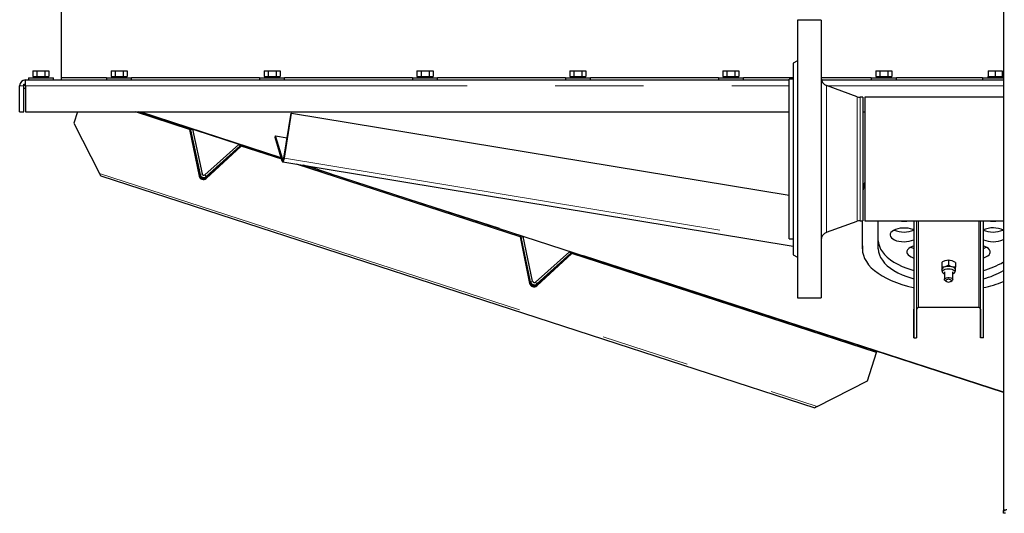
# Model space of a CAD drawing. Header units: millimetres. Extents: x 27 to 265, y 60 to 148.
# Tile 43 of 78: x 150 to 164, y 64 to 71. Entities that reach past the tile are written whole.
import ezdxf

# ---------------------------------------------------------------- set-up
doc = ezdxf.new("R2010")
doc.units = ezdxf.units.MM
doc.linetypes.add('PHANTOM', pattern=[12.7, 6.35, -1.27, 1.27, -1.27, 1.27, -1.27])

msp = doc.modelspace()

# ---------------------------------------------------------------- linework, layer by layer
at = {"color": 7, "linetype": 'Continuous', "lineweight": 25}
for p, q in [((164.232, 89.232), (164.232, 64.13)), ((150.682, 70.359), (150.682, 71.448)), ((161.61, 71.191), (161.27, 71.191)), ((161.27, 71.191), (161.27, 67.191)), ((161.61, 71.191), (161.61, 67.191)), ((161.27, 70.605), (161.21, 70.571)), ((161.21, 70.571), (161.21, 67.811)), ((150.272, 70.459), (150.272, 70.379)), ((150.272, 70.459), (150.33, 70.459)), ((150.33, 70.459), (150.33, 70.379)), ((150.33, 70.459), (150.445, 70.459)), ((150.445, 70.459), (150.445, 70.379)), ((150.445, 70.459), (150.503, 70.459)), ((150.503, 70.459), (150.503, 70.379)), ((151.397, 70.459), (151.397, 70.379)), ((151.397, 70.459), (151.455, 70.459)), ((151.455, 70.459), (151.455, 70.379)), ((151.455, 70.459), (151.57, 70.459)), ((151.57, 70.459), (151.57, 70.379)), ((151.57, 70.459), (151.628, 70.459)), ((151.628, 70.459), (151.628, 70.379)), ((153.597, 70.459), (153.597, 70.379)), ((153.597, 70.459), (153.655, 70.459)), ((153.655, 70.459), (153.655, 70.379)), ((153.655, 70.459), (153.77, 70.459)), ((153.77, 70.459), (153.77, 70.379)), ((153.77, 70.459), (153.828, 70.459)), ((153.828, 70.459), (153.828, 70.379)), ((155.797, 70.459), (155.797, 70.379)), ((155.797, 70.459), (155.855, 70.459)), ((155.855, 70.459), (155.855, 70.379)), ((155.855, 70.459), (155.97, 70.459)), ((155.97, 70.459), (155.97, 70.379)), ((155.97, 70.459), (156.028, 70.459)), ((156.028, 70.459), (156.028, 70.379)), ((157.997, 70.459), (157.997, 70.379)), ((157.997, 70.459), (158.055, 70.459)), ((158.055, 70.459), (158.055, 70.379)), ((158.055, 70.459), (158.17, 70.459)), ((158.17, 70.459), (158.17, 70.379)), ((158.17, 70.459), (158.228, 70.459)), ((158.228, 70.459), (158.228, 70.379)), ((160.197, 70.459), (160.197, 70.379)), ((160.197, 70.459), (160.255, 70.459)), ((160.255, 70.459), (160.255, 70.379)), ((160.255, 70.459), (160.37, 70.459)), ((160.37, 70.459), (160.37, 70.379)), ((160.37, 70.459), (160.428, 70.459)), ((160.428, 70.459), (160.428, 70.379)), ((162.397, 70.459), (162.397, 70.379)), ((162.397, 70.459), (162.455, 70.459)), ((162.455, 70.459), (162.455, 70.379)), ((162.455, 70.459), (162.57, 70.459)), ((162.57, 70.459), (162.57, 70.379)), ((162.57, 70.459), (162.628, 70.459)), ((162.628, 70.459), (162.628, 70.379)), ((164.012, 70.459), (164.012, 70.379)), ((164.012, 70.459), (164.112, 70.459)), ((164.112, 70.459), (164.112, 70.379)), ((164.112, 70.459), (164.212, 70.459)), ((164.212, 70.459), (164.212, 70.379)), ((150.142, 70.209), (150.142, 70.269)), ((150.142, 70.269), (150.167, 70.269)), ((150.167, 70.329), (161.15, 70.329)), ((150.167, 70.325), (150.167, 70.329)), ((150.167, 70.244), (150.167, 70.325)), ((150.207, 70.359), (150.207, 70.329)), ((150.207, 70.359), (150.387, 70.359)), ((150.272, 70.379), (150.285, 70.379)), ((150.282, 70.379), (150.282, 70.359)), ((150.285, 70.379), (150.317, 70.379)), ((150.317, 70.379), (150.33, 70.379)), ((150.33, 70.379), (150.355, 70.379)), ((150.355, 70.379), (150.42, 70.379)), ((150.387, 70.359), (150.567, 70.359)), ((150.42, 70.379), (150.445, 70.379)), ((150.445, 70.379), (150.458, 70.379)), ((150.458, 70.379), (150.49, 70.379)), ((150.49, 70.379), (150.503, 70.379)), ((150.492, 70.359), (150.492, 70.379)), ((150.567, 70.329), (150.567, 70.359)), ((150.682, 70.329), (150.682, 70.359)), ((151.332, 70.359), (150.682, 70.359)), ((151.332, 70.359), (151.332, 70.329)), ((151.332, 70.359), (151.668, 70.359)), ((151.397, 70.379), (151.41, 70.379)), ((151.407, 70.379), (151.407, 70.359)), ((151.41, 70.379), (151.442, 70.379)), ((151.442, 70.379), (151.455, 70.379)), ((151.455, 70.379), (151.48, 70.379)), ((151.48, 70.379), (151.545, 70.379)), ((151.545, 70.379), (151.57, 70.379)), ((151.57, 70.379), (151.583, 70.379)), ((151.583, 70.379), (151.615, 70.379)), ((151.615, 70.379), (151.628, 70.379)), ((151.617, 70.359), (151.617, 70.379)), ((151.668, 70.359), (151.692, 70.359)), ((151.692, 70.329), (151.692, 70.359)), ((153.532, 70.359), (151.692, 70.359)), ((153.532, 70.359), (153.532, 70.329)), ((153.532, 70.359), (153.868, 70.359)), ((153.597, 70.379), (153.61, 70.379)), ((153.607, 70.379), (153.607, 70.359)), ((153.61, 70.379), (153.642, 70.379)), ((153.642, 70.379), (153.655, 70.379)), ((153.655, 70.379), (153.68, 70.379)), ((153.68, 70.379), (153.745, 70.379)), ((153.745, 70.379), (153.77, 70.379)), ((153.77, 70.379), (153.783, 70.379)), ((153.783, 70.379), (153.815, 70.379)), ((153.815, 70.379), (153.828, 70.379)), ((153.817, 70.359), (153.817, 70.379)), ((153.868, 70.359), (153.892, 70.359)), ((153.892, 70.329), (153.892, 70.359)), ((155.732, 70.359), (153.892, 70.359)), ((155.732, 70.359), (155.732, 70.329)), ((155.732, 70.359), (156.068, 70.359)), ((155.797, 70.379), (155.81, 70.379)), ((155.807, 70.379), (155.807, 70.359)), ((155.81, 70.379), (155.842, 70.379)), ((155.842, 70.379), (155.855, 70.379)), ((155.855, 70.379), (155.88, 70.379)), ((155.88, 70.379), (155.945, 70.379)), ((155.945, 70.379), (155.97, 70.379)), ((155.97, 70.379), (155.983, 70.379)), ((155.983, 70.379), (156.015, 70.379)), ((156.015, 70.379), (156.028, 70.379)), ((156.017, 70.359), (156.017, 70.379)), ((156.068, 70.359), (156.092, 70.359)), ((156.092, 70.329), (156.092, 70.359)), ((157.932, 70.359), (156.092, 70.359)), ((157.932, 70.359), (157.932, 70.329)), ((157.932, 70.359), (158.268, 70.359)), ((157.997, 70.379), (158.01, 70.379)), ((158.007, 70.379), (158.007, 70.359)), ((158.01, 70.379), (158.042, 70.379)), ((158.042, 70.379), (158.055, 70.379)), ((158.055, 70.379), (158.08, 70.379)), ((158.08, 70.379), (158.145, 70.379)), ((158.145, 70.379), (158.17, 70.379)), ((158.17, 70.379), (158.183, 70.379)), ((158.183, 70.379), (158.215, 70.379)), ((158.215, 70.379), (158.228, 70.379)), ((158.217, 70.359), (158.217, 70.379)), ((158.268, 70.359), (158.292, 70.359)), ((158.292, 70.329), (158.292, 70.359)), ((160.132, 70.359), (158.292, 70.359)), ((160.132, 70.359), (160.132, 70.329)), ((160.132, 70.359), (160.468, 70.359)), ((160.197, 70.379), (160.21, 70.379)), ((160.207, 70.379), (160.207, 70.359)), ((160.21, 70.379), (160.242, 70.379)), ((160.242, 70.379), (160.255, 70.379)), ((160.255, 70.379), (160.28, 70.379)), ((160.28, 70.379), (160.345, 70.379)), ((160.345, 70.379), (160.37, 70.379)), ((160.37, 70.379), (160.383, 70.379)), ((160.383, 70.379), (160.415, 70.379)), ((160.415, 70.379), (160.428, 70.379)), ((160.417, 70.359), (160.417, 70.379)), ((160.468, 70.359), (160.492, 70.359)), ((160.492, 70.329), (160.492, 70.359)), ((161.21, 70.359), (160.492, 70.359)), ((161.21, 70.341), (161.15, 70.341)), ((161.15, 68.041), (161.15, 70.341)), ((162.332, 70.359), (161.61, 70.359)), ((161.615, 70.329), (164.232, 70.329)), ((162.129, 70.087), (161.689, 70.247)), ((162.332, 70.359), (162.332, 70.329)), ((162.332, 70.359), (162.668, 70.359)), ((162.397, 70.379), (162.41, 70.379)), ((162.407, 70.379), (162.407, 70.359)), ((162.41, 70.379), (162.442, 70.379)), ((162.442, 70.379), (162.455, 70.379)), ((162.455, 70.379), (162.48, 70.379)), ((162.48, 70.379), (162.545, 70.379)), ((162.545, 70.379), (162.57, 70.379)), ((162.57, 70.379), (162.583, 70.379)), ((162.583, 70.379), (162.615, 70.379)), ((162.615, 70.379), (162.628, 70.379)), ((162.617, 70.359), (162.617, 70.379)), ((162.668, 70.359), (162.692, 70.359)), ((162.692, 70.329), (162.692, 70.359)), ((163.932, 70.359), (162.692, 70.359)), ((163.932, 70.359), (163.932, 70.329)), ((163.932, 70.359), (164.232, 70.359)), ((164.007, 70.379), (164.007, 70.359)), ((164.007, 70.379), (164.012, 70.379)), ((164.012, 70.379), (164.035, 70.379)), ((164.035, 70.379), (164.09, 70.379)), ((164.09, 70.379), (164.112, 70.379)), ((164.112, 70.379), (164.135, 70.379)), ((164.135, 70.379), (164.19, 70.379)), ((164.19, 70.379), (164.212, 70.379)), ((164.212, 70.379), (164.217, 70.379)), ((164.217, 70.359), (164.217, 70.379)), ((150.082, 69.869), (150.082, 70.244)), ((150.142, 69.869), (150.142, 70.244)), ((150.142, 70.209), (150.167, 70.209)), ((150.167, 70.244), (150.167, 69.869)), ((162.21, 70.08), (162.17, 70.08)), ((162.21, 70.08), (162.21, 68.302)), ((164.232, 70.08), (162.24, 70.08)), ((162.24, 70.08), (162.24, 69.191)), ((150.082, 69.869), (150.142, 69.869)), ((150.167, 69.869), (161.15, 69.869)), ((150.916, 69.869), (150.863, 69.704)), ((152.527, 69.616), (151.749, 69.869)), ((153.845, 69.203), (151.798, 69.869)), ((153.882, 69.203), (153.986, 69.852)), ((153.89, 69.202), (153.994, 69.851)), ((153.986, 69.852), (153.994, 69.851)), ((153.994, 69.851), (161.15, 68.668)), ((162.21, 69.869), (162.24, 69.869)), ((150.863, 69.704), (151.23, 68.983)), ((152.532, 69.63), (152.527, 69.616)), ((152.527, 69.616), (152.662, 68.944)), ((152.532, 69.63), (152.667, 68.959)), ((152.569, 69.618), (152.54, 69.612)), ((152.54, 69.612), (152.677, 68.969)), ((152.569, 69.618), (152.706, 68.975)), ((153.236, 69.401), (152.747, 68.961)), ((153.256, 69.379), (153.236, 69.401)), ((153.755, 69.499), (153.763, 69.524)), ((153.86, 69.157), (153.755, 69.499)), ((153.868, 69.182), (153.763, 69.524)), ((153.763, 69.524), (153.929, 69.496)), ((152.765, 68.911), (153.269, 69.375)), ((153.256, 69.379), (152.767, 68.939)), ((152.769, 68.925), (153.273, 69.389)), ((153.273, 69.389), (153.269, 69.375)), ((153.851, 69.186), (153.269, 69.375)), ((153.866, 69.149), (161.21, 67.935)), ((157.282, 68.071), (154.065, 69.116)), ((162.24, 69.191), (162.24, 68.302)), ((164.232, 65.828), (154.164, 69.1)), ((151.248, 68.948), (161.519, 65.611)), ((161.689, 68.135), (162.129, 68.294)), ((162.17, 68.302), (162.21, 68.302)), ((162.203, 67.898), (162.203, 68.302)), ((162.203, 67.941), (162.203, 68.302)), ((162.24, 68.302), (164.232, 68.302)), ((162.433, 67.898), (162.433, 68.302)), ((162.944, 68.302), (162.944, 66.616)), ((162.944, 68.302), (162.944, 67.029)), ((162.984, 68.302), (162.984, 66.616)), ((163.904, 66.616), (163.904, 68.302)), ((163.944, 66.616), (163.944, 68.302)), ((157.287, 68.085), (157.282, 68.071)), ((157.282, 68.071), (157.417, 67.399)), ((157.287, 68.085), (157.422, 67.413)), ((157.295, 68.067), (157.325, 68.073)), ((157.432, 67.423), (157.295, 68.067)), ((157.461, 67.43), (157.325, 68.073)), ((161.15, 68.041), (161.21, 68.041)), ((157.502, 67.416), (157.991, 67.856)), ((157.525, 67.38), (158.029, 67.844)), ((157.991, 67.856), (158.011, 67.834)), ((158.029, 67.844), (158.024, 67.83)), ((162.203, 67.941), (162.203, 67.898)), ((157.52, 67.366), (158.024, 67.83)), ((157.522, 67.394), (158.011, 67.834)), ((162.408, 66.405), (158.024, 67.83)), ((161.21, 67.811), (161.27, 67.776)), ((163.344, 67.703), (163.344, 67.632)), ((163.444, 67.732), (163.394, 67.725)), ((163.425, 67.731), (163.424, 67.731)), ((163.444, 67.732), (163.444, 67.66)), ((163.463, 67.731), (163.462, 67.731)), ((163.544, 67.703), (163.494, 67.725)), ((163.544, 67.703), (163.544, 67.632)), ((163.344, 67.646), (163.344, 67.575)), ((163.384, 67.568), (163.384, 67.457)), ((163.444, 67.66), (163.394, 67.638)), ((163.544, 67.632), (163.494, 67.638)), ((163.504, 67.457), (163.504, 67.568)), ((163.394, 67.44), (163.411, 67.428)), ((163.477, 67.428), (163.493, 67.44)), ((161.27, 67.191), (161.61, 67.191)), ((162.944, 66.616), (162.944, 67.029)), ((163.879, 67.051), (163.009, 67.051)), ((163.904, 67.029), (163.904, 66.616)), ((162.944, 66.616), (162.984, 66.616)), ((163.944, 66.616), (163.904, 66.616)), ((162.276, 65.996), (162.408, 66.405)), ((162.408, 66.405), (162.413, 66.419)), ((161.554, 65.629), (162.276, 65.996)), ((164.232, 64.13), (164.257, 64.13)), ((164.232, 64.091), (164.232, 64.13)), ((164.262, 64.091), (164.232, 64.091))]:
    msp.add_line(p, q, dxfattribs=at)
at = {"color": 8, "linetype": 'PHANTOM', "lineweight": 18}
for p, q in [((161.689, 70.247), (161.689, 68.135)), ((150.142, 70.244), (150.082, 70.244)), ((150.167, 70.244), (161.15, 70.244)), ((161.698, 70.244), (164.232, 70.244)), ((162.129, 70.087), (162.129, 68.294)), ((162.17, 70.08), (162.17, 68.302)), ((153.842, 69.214), (151.829, 69.869)), ((153.868, 69.182), (153.86, 69.157)), ((153.875, 69.181), (153.868, 69.182)), ((153.882, 69.203), (153.89, 69.202)), ((153.89, 69.202), (161.21, 67.992)), ((151.23, 68.983), (161.554, 65.629)), ((152.706, 68.975), (152.677, 68.969)), ((164.232, 65.838), (154.226, 69.09)), ((152.662, 68.944), (152.667, 68.959)), ((152.747, 68.961), (152.767, 68.939)), ((152.769, 68.925), (152.765, 68.911)), ((163.009, 67.051), (163.009, 68.302)), ((163.879, 68.302), (163.879, 67.051)), ((163.904, 67.029), (163.904, 68.302)), ((157.461, 67.43), (157.432, 67.423)), ((157.502, 67.416), (157.522, 67.394)), ((157.417, 67.399), (157.422, 67.413)), ((157.525, 67.38), (157.52, 67.366))]:
    msp.add_line(p, q, dxfattribs=at)
at = {"color": 7, "linetype": 'Continuous', "lineweight": 25, "flags": 128}
for points in [[(153.86, 69.157), (153.862, 69.151), (153.866, 69.149), (153.87, 69.151), (153.875, 69.156), (153.879, 69.164), (153.884, 69.175), (153.887, 69.188), (153.89, 69.202)], [(153.868, 69.182), (153.869, 69.18), (153.871, 69.179), (153.873, 69.179), (153.875, 69.182), (153.877, 69.185), (153.879, 69.19), (153.88, 69.196), (153.882, 69.203)], [(151.248, 68.948), (151.248, 68.949), (151.247, 68.951), (151.244, 68.956), (151.241, 68.963), (151.236, 68.972), (151.23, 68.983)], [(162.736, 68.302), (162.766, 68.298), (162.803, 68.296)], [(162.803, 68.296), (162.841, 68.298), (162.871, 68.302)], [(164.018, 68.302), (164.046, 68.298), (164.083, 68.296)], [(164.083, 68.296), (164.121, 68.298), (164.149, 68.302)], [(162.945, 68.168), (162.927, 68.176), (162.895, 68.186), (162.86, 68.193), (162.822, 68.197), (162.784, 68.197), (162.747, 68.193), (162.712, 68.186), (162.68, 68.176), (162.652, 68.163), (162.63, 68.148), (162.614, 68.131), (162.605, 68.113), (162.604, 68.094), (162.609, 68.075), (162.622, 68.057), (162.641, 68.041), (162.665, 68.027), (162.695, 68.015), (162.729, 68.007), (162.766, 68.002), (162.803, 68), (162.803, 68)], [(162.433, 68.015), (162.437, 67.977), (162.448, 67.935), (162.466, 67.894), (162.491, 67.853), (162.523, 67.814), (162.562, 67.776), (162.607, 67.74), (162.658, 67.706), (162.714, 67.675), (162.776, 67.645), (162.843, 67.619), (162.914, 67.595), (162.944, 67.586)], [(162.203, 67.898), (162.207, 67.851), (162.218, 67.804), (162.236, 67.758), (162.261, 67.713), (162.293, 67.669), (162.332, 67.626), (162.378, 67.585), (162.429, 67.546), (162.487, 67.508), (162.55, 67.473), (162.618, 67.441), (162.692, 67.411), (162.769, 67.384), (162.851, 67.36), (162.936, 67.339), (162.944, 67.338)], [(162.433, 67.898), (162.437, 67.855), (162.448, 67.813), (162.466, 67.772), (162.491, 67.732), (162.523, 67.692), (162.562, 67.655), (162.607, 67.619), (162.658, 67.585), (162.714, 67.553), (162.776, 67.524), (162.843, 67.497), (162.914, 67.473), (162.944, 67.465)], [(162.944, 67.937), (162.92, 67.929), (162.892, 67.916), (162.87, 67.901), (162.854, 67.884), (162.845, 67.866), (162.844, 67.847), (162.849, 67.829), (162.862, 67.811), (162.881, 67.795), (162.905, 67.78), (162.935, 67.769), (162.944, 67.766)], [(163.944, 67.767), (163.952, 67.769), (163.981, 67.781), (164.006, 67.795), (164.025, 67.811), (164.038, 67.829), (164.043, 67.847), (164.041, 67.866), (164.032, 67.884), (164.017, 67.901), (163.995, 67.917), (163.967, 67.93), (163.944, 67.937)], [(163.384, 67.536), (163.377, 67.539), (163.363, 67.55), (163.356, 67.562), (163.356, 67.574), (163.363, 67.586), (163.377, 67.596), (163.396, 67.605), (163.419, 67.61), (163.444, 67.612), (163.468, 67.61), (163.491, 67.605), (163.51, 67.596), (163.524, 67.586), (163.531, 67.574), (163.531, 67.562), (163.524, 67.55), (163.51, 67.539), (163.504, 67.536)], [(163.384, 67.457), (163.387, 67.467), (163.398, 67.476), (163.414, 67.482), (163.433, 67.486), (163.454, 67.486), (163.474, 67.482), (163.49, 67.476), (163.5, 67.467), (163.504, 67.457), (163.5, 67.446), (163.493, 67.44)], [(163.394, 67.44), (163.387, 67.446), (163.384, 67.457)], [(163.444, 67.419), (163.459, 67.421), (163.472, 67.425), (163.481, 67.432), (163.484, 67.439), (163.481, 67.447), (163.472, 67.453), (163.459, 67.457), (163.444, 67.459), (163.428, 67.457), (163.415, 67.453), (163.407, 67.447), (163.404, 67.439), (163.407, 67.432), (163.415, 67.425), (163.428, 67.421), (163.444, 67.419)], [(161.554, 65.629), (161.544, 65.624), (161.536, 65.619), (161.529, 65.616), (161.524, 65.613), (161.521, 65.611), (161.519, 65.611)]]:
    msp.add_lwpolyline(points, dxfattribs=at)
at = {"color": 7, "linetype": 'Continuous', "lineweight": 25}
for centre, radius, start, end in [((150.167, 70.244), 0.085, 90, 180), ((150.167, 70.244), 0.025, 90, 180), ((161.73, 70.36), 0.12, 180, 250), ((162.17, 70.2), 0.12, 250, 270), ((152.73, 68.98), 0.025, 192, 312), ((152.724, 68.96), 0.0639, 194.4928, 309.5069), ((152.729, 68.975), 0.0639, 194.4925, 309.5078), ((152.73, 68.98), 0.055, 192, 312), ((162.552, 68.7), 0.35, 152.939, 167.4969), ((162.552, 68.657), 0.35, 152.943, 167.5099), ((162.17, 68.182), 0.12, 90, 110), ((161.73, 68.022), 0.12, 110, 180), ((162.795, 68.46), 0.321, 245.3985, 271.4304), ((162.813, 68.454), 0.315, 268.3184, 294.9181), ((164.083, 67.852), 0.347, 64.4581, 114.0948), ((164.075, 68.461), 0.322, 245.4089, 271.4207), ((164.093, 68.454), 0.315, 268.3086, 294.9291), ((162.812, 68.316), 0.316, 268.365, 294.4683), ((164.076, 68.323), 0.323, 245.8988, 271.3868), ((164.094, 68.308), 0.308, 268.1152, 296.7955), ((163.009, 68.141), 0.244, 243.9633, 254.4942), ((163.878, 68.141), 0.244, 285.6191, 296.0717), ((163.444, 67.531), 0.201, 84.7445, 95.2935), ((163.652, 68.68), 1.132, 284.9271, 300.8516), ((163.399, 67.581), 0.0575, 95.6355, 165.4268), ((163.444, 67.454), 0.191, 74.8128, 105.2166), ((163.488, 67.581), 0.0575, 14.574, 84.3969), ((163.652, 68.559), 1.132, 284.9298, 300.8442), ((157.486, 67.435), 0.055, 192, 312), ((157.486, 67.435), 0.025, 192, 312), ((163.576, 69.064), 1.764, 282.0256, 291.8434), ((157.479, 67.415), 0.0639, 194.493, 309.5073), ((157.484, 67.429), 0.0639, 194.4927, 309.5074), ((163.007, 67.027), 0.0238, 86.6309, 169.5782), ((163.88, 67.028), 0.0235, 4.2889, 93.7108)]:
    msp.add_arc(centre, radius, start, end, dxfattribs=at)
for points, knots in [([(163.394, 67.725), (163.392, 67.725), (163.375, 67.72), (163.359, 67.711), (163.344, 67.703)], [0, 0, 0, 0, 0.070245, 1, 1, 1, 1]), ([(163.344, 67.703), (163.344, 67.702), (163.344, 67.698), (163.344, 67.689), (163.344, 67.683)], [0, 0, 0, 0, 0.226901, 1, 1, 1, 1]), ([(163.494, 67.725), (163.492, 67.726), (163.475, 67.73), (163.459, 67.731), (163.444, 67.732)], [0, 0, 0, 0, 0.070179, 1, 1, 1, 1]), ([(163.344, 67.683), (163.344, 67.68), (163.344, 67.67), (163.344, 67.657), (163.344, 67.646)], [0, 0, 0, 0, 0.24436, 1, 1, 1, 1]), ([(163.394, 67.638), (163.392, 67.638), (163.375, 67.633), (163.359, 67.633), (163.344, 67.632)], [0, 0, 0, 0, 0.070242, 1, 1, 1, 1]), ([(163.344, 67.632), (163.344, 67.629), (163.344, 67.615), (163.344, 67.604), (163.344, 67.596)], [0, 0, 0, 0, 0.2269097, 1, 1, 1, 1]), ([(163.344, 67.596), (163.344, 67.59), (163.345, 67.578), (163.353, 67.562), (163.361, 67.551), (163.367, 67.547), (163.368, 67.546)], [0, 0, 0, 0, 0.2982499, 0.6184075, 0.9290953, 1, 1, 1, 1]), ([(163.344, 67.596), (163.344, 67.593), (163.344, 67.584), (163.344, 67.579), (163.344, 67.575)], [0, 0, 0, 0, 0.244363, 1, 1, 1, 1]), ([(163.494, 67.638), (163.492, 67.639), (163.475, 67.644), (163.459, 67.652), (163.444, 67.66)], [0, 0, 0, 0, 0.07018, 1, 1, 1, 1]), ([(163.521, 67.547), (163.522, 67.547), (163.527, 67.551), (163.534, 67.562), (163.542, 67.579), (163.543, 67.59), (163.543, 67.596)], [0, 0, 0, 0, 0.014631, 0.363226, 0.70377, 1, 1, 1, 1]), ([(163.544, 67.596), (163.544, 67.604), (163.544, 67.615), (163.544, 67.629), (163.544, 67.632)], [0, 0, 0, 0, 0.773102, 1, 1, 1, 1]), ([(163.544, 67.575), (163.544, 67.579), (163.544, 67.584), (163.544, 67.593), (163.544, 67.596)], [0, 0, 0, 0, 0.755637, 1, 1, 1, 1]), ([(164.282, 64.141), (164.276, 64.14), (164.263, 64.138), (164.246, 64.135), (164.235, 64.133), (164.233, 64.131), (164.232, 64.13)], [0, 0, 0, 0, 0.250011, 0.500015, 0.750019, 1, 1, 1, 1])]:
    msp.add_open_spline(points, degree=3, knots=knots, dxfattribs=at)

doc.saveas('drawing.dxf')
